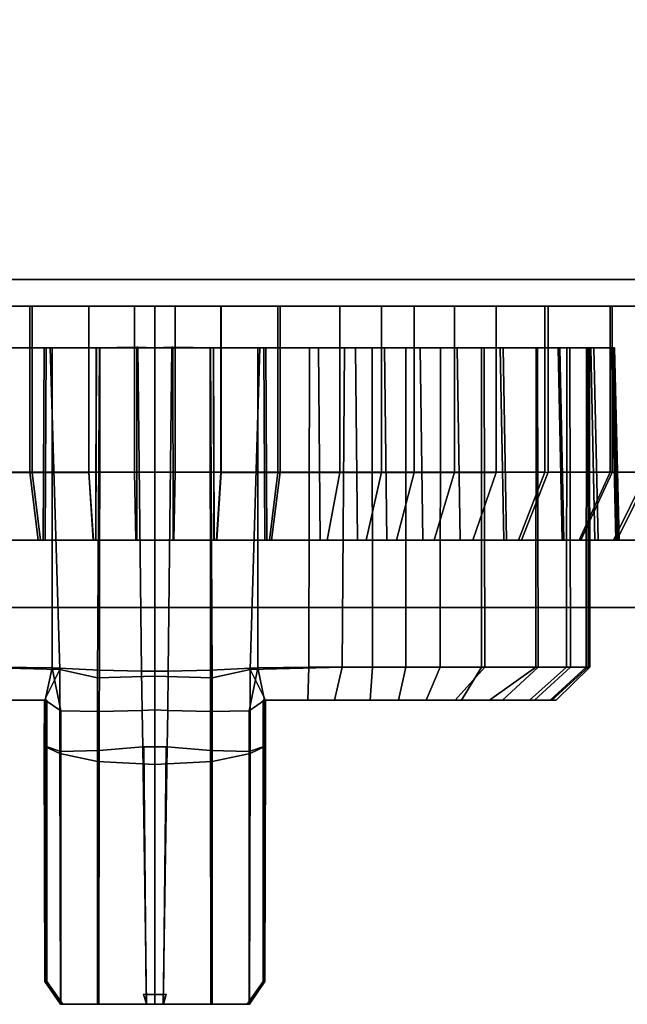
# Model space of a CAD drawing. Extents: x -17.9 to 18, y -14.2 to 13.3.
# Tile 19 of 61: x -2.9 to -1.5, y -14.2 to -11.9. Entities that reach past the tile are written whole.
import ezdxf

# ---------------------------------------------------------------- set-up
doc = ezdxf.new("R2010")
doc.units = 0
doc.layers.add('HDI8056C_KNOBS_-_2', color=252, linetype='CONTINUOUS')
doc.layers.add('RGM8058UC_-_BODY', color=252, linetype='CONTINUOUS')

msp = doc.modelspace()

# ---------------------------------------------------------------- linework, layer by layer
at = {"layer": 'HDI8056C_KNOBS_-_2'}
for points in [[(-3.7712, -12.6133, 3.171), (-3.7796, -12.6132, 2.9829), (-2.5725, -12.613, 2.9555)], [(-3.7796, -12.6132, 2.9829), (-3.7748, -12.6132, 2.8097), (-2.5725, -12.613, 2.9555)], [(-3.7748, -12.6132, 2.8097), (-3.7246, -12.6133, 2.5989), (-2.5725, -12.613, 2.9555)], [(-3.7167, -12.6133, 3.3611), (-3.7712, -12.6133, 3.171), (-2.5725, -12.613, 2.9555)], [(-3.7246, -12.6133, 2.5989), (-3.6353, -12.6133, 2.3746), (-2.5725, -12.613, 2.9555)], [(-3.6311, -12.6133, 3.556), (-3.7167, -12.6133, 3.3611), (-2.5725, -12.613, 2.9555)], [(-3.6353, -12.6133, 2.3746), (-3.4793, -12.6132, 2.1496), (-2.5725, -12.613, 2.9555)], [(-3.4866, -12.6133, 3.7519), (-3.6311, -12.6133, 3.556), (-2.5725, -12.613, 2.9555)], [(-3.3658, -12.6133, 3.8665), (-3.4866, -12.6133, 3.7519), (-2.5725, -12.613, 2.9555)], [(-3.4793, -12.6132, 2.1496), (-3.2691, -12.6132, 1.9664), (-2.5725, -12.613, 2.9555)], [(-3.1755, -12.6133, 4.0004), (-3.3658, -12.6133, 3.8665), (-2.5725, -12.613, 2.9555)], [(-3.2691, -12.6132, 1.9664), (-3.0991, -12.6132, 1.8619), (-2.5725, -12.613, 2.9555)], [(-3.002, -12.6133, 4.0866), (-3.1755, -12.6133, 4.0004), (-2.5725, -12.613, 2.9555)], [(-3.0991, -12.6132, 1.8619), (-2.8634, -12.6132, 1.7857), (-2.5725, -12.613, 2.9555)], [(-2.8634, -12.9994, 1.7857), (-2.8634, -12.6132, 1.7857), (-3.0991, -12.6132, 1.8619), (-3.0991, -12.9994, 1.8619)], [(-2.8582, -12.6133, 4.1321), (-3.002, -12.6133, 4.0866), (-2.5725, -12.613, 2.9555)], [(-3.002, -12.9996, 4.0866), (-3.002, -12.6133, 4.0866), (-2.8582, -12.6133, 4.1321), (-2.8582, -12.9996, 4.1321)], [(-2.8634, -12.6132, 1.7857), (-2.7265, -12.6132, 1.7514), (-2.5725, -12.613, 2.9555)], [(-2.7265, -12.9994, 1.7514), (-2.7265, -12.6132, 1.7514), (-2.8634, -12.6132, 1.7857), (-2.8634, -12.9994, 1.7857)], [(-2.7259, -12.6133, 4.1553), (-2.8582, -12.6133, 4.1321), (-2.5725, -12.613, 2.9555)], [(-2.8582, -12.9996, 4.1321), (-2.8582, -12.6133, 4.1321), (-2.7259, -12.6133, 4.1553), (-2.7259, -12.9996, 4.1553)], [(-2.7265, -12.6132, 1.7514), (-2.5725, -12.6132, 1.741), (-2.5725, -12.613, 2.9555)], [(-2.5725, -12.9994, 1.741), (-2.5725, -12.6132, 1.741), (-2.7265, -12.6132, 1.7514), (-2.7265, -12.9994, 1.7514)], [(-2.7259, -12.9996, 4.1553), (-2.7259, -12.6133, 4.1553), (-2.6197, -12.6123, 4.1679), (-2.6197, -12.9985, 4.1679)], [(-2.6197, -12.6123, 4.1679), (-2.7259, -12.6133, 4.1553), (-2.5725, -12.613, 2.9555)], [(-2.6197, -12.9985, 4.1679), (-2.6197, -12.6123, 4.1679), (-2.5725, -12.6133, 4.1698), (-2.5725, -12.9996, 4.1698)], [(-2.5725, -12.6133, 4.1698), (-2.6197, -12.6123, 4.1679), (-2.5725, -12.613, 2.9555)], [(-2.5725, -12.9996, 4.1698), (-2.5725, -12.6133, 4.1698), (-2.5252, -12.6123, 4.1679), (-2.5252, -12.9985, 4.1679)], [(-2.419, -12.6133, 4.1553), (-2.5252, -12.6123, 4.1679), (-2.5725, -12.613, 2.9555)], [(-2.5252, -12.6123, 4.1679), (-2.5725, -12.6133, 4.1698), (-2.5725, -12.613, 2.9555)], [(-2.5725, -12.6132, 1.741), (-2.4184, -12.6132, 1.7514), (-2.5725, -12.613, 2.9555)], [(-2.4184, -12.6132, 1.7514), (-2.2816, -12.6132, 1.7857), (-2.5725, -12.613, 2.9555)], [(-2.2816, -12.6132, 1.7857), (-2.0458, -12.6132, 1.8619), (-2.5725, -12.613, 2.9555)], [(-2.0458, -12.6132, 1.8619), (-1.8759, -12.6132, 1.9664), (-2.5725, -12.613, 2.9555)], [(-1.8759, -12.6132, 1.9664), (-1.6657, -12.6132, 2.1496), (-2.5725, -12.613, 2.9555)], [(-1.6657, -12.6132, 2.1496), (-1.5097, -12.6133, 2.3746), (-2.5725, -12.613, 2.9555)], [(-1.5097, -12.6133, 2.3746), (-1.4204, -12.6133, 2.5989), (-2.5725, -12.613, 2.9555)], [(-1.4204, -12.6133, 2.5989), (-1.3702, -12.6132, 2.8097), (-2.5725, -12.613, 2.9555)], [(-1.3702, -12.6132, 2.8097), (-1.3654, -12.6132, 2.9829), (-2.5725, -12.613, 2.9555)], [(-1.3654, -12.6132, 2.9829), (-1.3738, -12.6133, 3.171), (-2.5725, -12.613, 2.9555)], [(-1.3738, -12.6133, 3.171), (-1.4283, -12.6133, 3.3611), (-2.5725, -12.613, 2.9555)], [(-1.4283, -12.6133, 3.3611), (-1.5139, -12.6133, 3.556), (-2.5725, -12.613, 2.9555)], [(-1.5139, -12.6133, 3.556), (-1.6583, -12.6133, 3.7519), (-2.5725, -12.613, 2.9555)], [(-1.6583, -12.6133, 3.7519), (-1.7791, -12.6133, 3.8665), (-2.5725, -12.613, 2.9555)], [(-1.7791, -12.6133, 3.8665), (-1.9695, -12.6133, 4.0004), (-2.5725, -12.613, 2.9555)], [(-1.9695, -12.6133, 4.0004), (-2.1429, -12.6133, 4.0866), (-2.5725, -12.613, 2.9555)], [(-2.1429, -12.6133, 4.0866), (-2.2868, -12.6133, 4.1321), (-2.5725, -12.613, 2.9555)], [(-2.2868, -12.6133, 4.1321), (-2.419, -12.6133, 4.1553), (-2.5725, -12.613, 2.9555)], [(-2.4184, -12.9994, 1.7514), (-2.4184, -12.6132, 1.7514), (-2.5725, -12.6132, 1.741), (-2.5725, -12.9994, 1.741)], [(-2.5252, -12.9985, 4.1679), (-2.5252, -12.6123, 4.1679), (-2.419, -12.6133, 4.1553), (-2.419, -12.9996, 4.1553)], [(-2.419, -12.9996, 4.1553), (-2.419, -12.6133, 4.1553), (-2.2868, -12.6133, 4.1321), (-2.2868, -12.9996, 4.1321)], [(-2.2816, -12.9994, 1.7857), (-2.2816, -12.6132, 1.7857), (-2.4184, -12.6132, 1.7514), (-2.4184, -12.9994, 1.7514)], [(-2.2868, -12.9996, 4.1321), (-2.2868, -12.6133, 4.1321), (-2.1429, -12.6133, 4.0866), (-2.1429, -12.9996, 4.0866)], [(-2.0458, -12.9994, 1.8619), (-2.0458, -12.6132, 1.8619), (-2.2816, -12.6132, 1.7857), (-2.2816, -12.9994, 1.7857)], [(-2.1429, -12.9996, 4.0866), (-2.1429, -12.6133, 4.0866), (-1.9695, -12.6133, 4.0004), (-1.9695, -12.9996, 4.0004)], [(-1.8759, -12.9994, 1.9664), (-1.8759, -12.6132, 1.9664), (-2.0458, -12.6132, 1.8619), (-2.0458, -12.9994, 1.8619)], [(-1.9695, -12.9996, 4.0004), (-1.9695, -12.6133, 4.0004), (-1.7791, -12.6133, 3.8665), (-1.7791, -12.9996, 3.8665)], [(-1.6657, -12.9995, 2.1496), (-1.6657, -12.6132, 2.1496), (-1.8759, -12.6132, 1.9664), (-1.8759, -12.9994, 1.9664)], [(-1.7791, -12.9996, 3.8665), (-1.7791, -12.6133, 3.8665), (-1.6583, -12.6133, 3.7519), (-1.6583, -12.9995, 3.7519)], [(-1.5097, -12.9996, 2.3746), (-1.5097, -12.6133, 2.3746), (-1.6657, -12.6132, 2.1496), (-1.6657, -12.9995, 2.1496)], [(-1.6583, -12.9995, 3.7519), (-1.6583, -12.6133, 3.7519), (-1.5139, -12.6133, 3.556), (-1.5139, -12.9995, 3.556)], [(-1.5139, -12.9995, 3.556), (-1.5139, -12.6133, 3.556), (-1.4283, -12.6133, 3.3611), (-1.4283, -12.9995, 3.3611)], [(-1.4204, -12.9995, 2.5989), (-1.4204, -12.6133, 2.5989), (-1.5097, -12.6133, 2.3746), (-1.5097, -12.9996, 2.3746)], [(-2.8301, -12.7096, 1.9196), (-2.8326, -13.1575, 1.9093), (-3.0435, -13.1575, 1.9775), (-3.0388, -12.7096, 1.9871)], [(-2.816, -12.7096, 1.9761), (-2.8301, -12.7096, 1.9196), (-3.0388, -12.7096, 1.9871), (-3.0134, -12.7096, 2.04)], [(-2.7939, -13.458, 1.9742), (-2.816, -12.7096, 1.9761), (-3.0134, -12.7096, 2.04), (-3.0076, -13.4528, 2.0392)], [(-2.9528, -12.7097, 3.957), (-2.9566, -13.1576, 3.967), (-2.828, -13.1576, 4.0077), (-2.8255, -12.7098, 3.9974)], [(-2.9321, -12.7097, 3.9024), (-2.9528, -12.7097, 3.957), (-2.8255, -12.7098, 3.9974), (-2.8117, -12.7098, 3.9405)], [(-2.8117, -12.7098, 3.9405), (-2.8117, -13.4546, 3.9419), (-2.9302, -13.4528, 3.9046), (-2.9321, -12.7097, 3.9024)], [(-2.7089, -12.7096, 1.8892), (-2.7102, -13.1575, 1.8786), (-2.8326, -13.1575, 1.9093), (-2.8301, -12.7096, 1.9196)], [(-2.7014, -12.7096, 1.9474), (-2.7089, -12.7096, 1.8892), (-2.8301, -12.7096, 1.9196), (-2.816, -12.7096, 1.9761)], [(-2.8255, -12.7098, 3.9974), (-2.828, -13.1576, 4.0077), (-2.7097, -13.1576, 4.0285), (-2.7084, -12.7098, 4.0179)], [(-2.8117, -12.7098, 3.9405), (-2.8255, -12.7098, 3.9974), (-2.7084, -12.7098, 4.0179), (-2.7009, -12.7098, 3.9599)], [(-2.7057, -13.4776, 1.9499), (-2.7014, -12.7096, 1.9474), (-2.816, -12.7096, 1.9761), (-2.7939, -13.458, 1.9742)], [(-2.7017, -13.4596, 3.961), (-2.8117, -13.4546, 3.9419), (-2.8117, -12.7098, 3.9405), (-2.7009, -12.7098, 3.9599)], [(-2.5725, -12.7096, 1.8801), (-2.5725, -13.1575, 1.8694), (-2.7102, -13.1575, 1.8786), (-2.7089, -12.7096, 1.8892)], [(-2.7084, -12.7098, 4.0179), (-2.7097, -13.1576, 4.0285), (-2.6147, -13.1566, 4.0397), (-2.6143, -12.7087, 4.029)], [(-2.5725, -12.7096, 1.9387), (-2.5725, -12.7096, 1.8801), (-2.7089, -12.7096, 1.8892), (-2.7014, -12.7096, 1.9474)], [(-2.7009, -12.7098, 3.9599), (-2.7084, -12.7098, 4.0179), (-2.6143, -12.7087, 4.029), (-2.612, -12.7087, 3.9705)], [(-2.7014, -12.7096, 1.9474), (-2.7057, -13.4776, 1.9499), (-2.5725, -13.474, 1.9392), (-2.5725, -12.7096, 1.9387)], [(-2.612, -12.7087, 3.9705), (-2.6037, -13.4622, 3.9713), (-2.7017, -13.4596, 3.961), (-2.7009, -12.7098, 3.9599)], [(-2.6143, -12.7087, 4.029), (-2.6147, -13.1566, 4.0397), (-2.5725, -13.1576, 4.0414), (-2.5725, -12.7098, 4.0307)], [(-2.612, -12.7087, 3.9705), (-2.6143, -12.7087, 4.029), (-2.5725, -12.7098, 4.0307), (-2.5725, -12.7098, 3.972)], [(-2.5725, -13.4623, 3.9717), (-2.6037, -13.4622, 3.9713), (-2.612, -12.7087, 3.9705), (-2.5725, -12.7098, 3.972)], [(-2.5725, -13.4623, 3.9717), (-2.5725, -12.7098, 3.972), (-2.5329, -12.7087, 3.9705), (-2.5413, -13.4622, 3.9713)], [(-2.5725, -12.7098, 3.972), (-2.5725, -12.7098, 4.0307), (-2.5307, -12.7087, 4.029), (-2.5329, -12.7087, 3.9705)], [(-2.5725, -12.7098, 4.0307), (-2.5725, -13.1576, 4.0414), (-2.5302, -13.1566, 4.0397), (-2.5307, -12.7087, 4.029)], [(-2.4435, -12.7096, 1.9474), (-2.5725, -12.7096, 1.9387), (-2.5725, -13.474, 1.9392), (-2.4393, -13.4776, 1.9499)], [(-2.4435, -12.7096, 1.9474), (-2.4361, -12.7096, 1.8892), (-2.5725, -12.7096, 1.8801), (-2.5725, -12.7096, 1.9387)], [(-2.4361, -12.7096, 1.8892), (-2.4347, -13.1575, 1.8786), (-2.5725, -13.1575, 1.8694), (-2.5725, -12.7096, 1.8801)], [(-2.5329, -12.7087, 3.9705), (-2.444, -12.7098, 3.9599), (-2.4433, -13.4596, 3.961), (-2.5413, -13.4622, 3.9713)], [(-2.5329, -12.7087, 3.9705), (-2.5307, -12.7087, 4.029), (-2.4366, -12.7098, 4.0179), (-2.444, -12.7098, 3.9599)], [(-2.5307, -12.7087, 4.029), (-2.5302, -13.1566, 4.0397), (-2.4353, -13.1576, 4.0285), (-2.4366, -12.7098, 4.0179)], [(-2.4433, -13.4596, 3.961), (-2.444, -12.7098, 3.9599), (-2.3333, -12.7098, 3.9405), (-2.3333, -13.4546, 3.9419)], [(-2.444, -12.7098, 3.9599), (-2.4366, -12.7098, 4.0179), (-2.3195, -12.7098, 3.9974), (-2.3333, -12.7098, 3.9405)], [(-2.4393, -13.4776, 1.9499), (-2.351, -13.458, 1.9742), (-2.3289, -12.7096, 1.9761), (-2.4435, -12.7096, 1.9474)], [(-2.3289, -12.7096, 1.9761), (-2.3149, -12.7096, 1.9196), (-2.4361, -12.7096, 1.8892), (-2.4435, -12.7096, 1.9474)], [(-2.4366, -12.7098, 4.0179), (-2.4353, -13.1576, 4.0285), (-2.317, -13.1576, 4.0077), (-2.3195, -12.7098, 3.9974)], [(-2.3149, -12.7096, 1.9196), (-2.3123, -13.1575, 1.9093), (-2.4347, -13.1575, 1.8786), (-2.4361, -12.7096, 1.8892)], [(-2.351, -13.458, 1.9742), (-2.1374, -13.4528, 2.0392), (-2.1316, -12.7096, 2.04), (-2.3289, -12.7096, 1.9761)], [(-2.3333, -12.7098, 3.9405), (-2.2129, -12.7097, 3.9024), (-2.2148, -13.4528, 3.9046), (-2.3333, -13.4546, 3.9419)], [(-2.3333, -12.7098, 3.9405), (-2.3195, -12.7098, 3.9974), (-2.1921, -12.7097, 3.957), (-2.2129, -12.7097, 3.9024)], [(-2.1316, -12.7096, 2.04), (-2.1061, -12.7096, 1.9871), (-2.3149, -12.7096, 1.9196), (-2.3289, -12.7096, 1.9761)], [(-2.3195, -12.7098, 3.9974), (-2.317, -13.1576, 4.0077), (-2.1883, -13.1576, 3.967), (-2.1921, -12.7097, 3.957)], [(-2.1061, -12.7096, 1.9871), (-2.1015, -13.1575, 1.9775), (-2.3123, -13.1575, 1.9093), (-2.3149, -12.7096, 1.9196)], [(-2.2129, -12.7097, 3.9024), (-2.0677, -12.7097, 3.8303), (-2.0667, -13.4528, 3.8317), (-2.2148, -13.4528, 3.9046)], [(-2.2129, -12.7097, 3.9024), (-2.1921, -12.7097, 3.957), (-2.0385, -12.7097, 3.8807), (-2.0677, -12.7097, 3.8303)], [(-2.1921, -12.7097, 3.957), (-2.1883, -13.1576, 3.967), (-2.0332, -13.1576, 3.89), (-2.0385, -12.7097, 3.8807)], [(-2.1374, -13.4528, 2.0392), (-1.9894, -13.4528, 2.1285), (-1.9893, -12.7096, 2.1274), (-2.1316, -12.7096, 2.04)], [(-1.9893, -12.7096, 2.1274), (-1.9556, -12.7096, 2.0796), (-2.1061, -12.7096, 1.9871), (-2.1316, -12.7096, 2.04)], [(-1.9556, -12.7096, 2.0796), (-1.9495, -13.1575, 2.0709), (-2.1015, -13.1575, 1.9775), (-2.1061, -12.7096, 1.9871)], [(-2.0677, -12.7097, 3.8303), (-1.9083, -12.7097, 3.7181), (-1.9095, -13.4528, 3.7192), (-2.0667, -13.4528, 3.8317)], [(-2.0677, -12.7097, 3.8303), (-2.0385, -12.7097, 3.8807), (-1.87, -12.7097, 3.7622), (-1.9083, -12.7097, 3.7181)], [(-2.0385, -12.7097, 3.8807), (-2.0332, -13.1576, 3.89), (-1.863, -13.1576, 3.7702), (-1.87, -12.7097, 3.7622)], [(-1.9894, -13.4528, 2.1285), (-1.8132, -13.4528, 2.2861), (-1.8133, -12.7097, 2.2808), (-1.9893, -12.7096, 2.1274)], [(-1.8133, -12.7097, 2.2808), (-1.7695, -12.7097, 2.2419), (-1.9556, -12.7096, 2.0796), (-1.9893, -12.7096, 2.1274)], [(-1.7695, -12.7097, 2.2419), (-1.7615, -13.1575, 2.2348), (-1.9495, -13.1575, 2.0709), (-1.9556, -12.7096, 2.0796)], [(-1.9083, -12.7097, 3.7181), (-1.8072, -12.7097, 3.6222), (-1.8051, -13.4528, 3.6193), (-1.9095, -13.4528, 3.7192)], [(-1.9083, -12.7097, 3.7181), (-1.87, -12.7097, 3.7622), (-1.763, -12.7097, 3.6606), (-1.8072, -12.7097, 3.6222)], [(-1.87, -12.7097, 3.7622), (-1.863, -13.1576, 3.7702), (-1.755, -13.1576, 3.6677), (-1.763, -12.7097, 3.6606)], [(-1.8132, -13.4528, 2.2861), (-1.6812, -13.4528, 2.4685), (-1.6827, -12.7098, 2.4692), (-1.8133, -12.7097, 2.2808)], [(-1.6827, -12.7098, 2.4692), (-1.6314, -12.7098, 2.4411), (-1.7695, -12.7097, 2.2419), (-1.8133, -12.7097, 2.2808)], [(-1.6871, -13.4528, 3.4576), (-1.8051, -13.4528, 3.6193), (-1.8072, -12.7097, 3.6222), (-1.6863, -12.7097, 3.4582)], [(-1.8072, -12.7097, 3.6222), (-1.763, -12.7097, 3.6606), (-1.6351, -12.7097, 3.4872), (-1.6863, -12.7097, 3.4582)], [(-1.6314, -12.7098, 2.4411), (-1.622, -13.1576, 2.436), (-1.7615, -13.1575, 2.2348), (-1.7695, -12.7097, 2.2419)], [(-1.763, -12.7097, 3.6606), (-1.755, -13.1576, 3.6677), (-1.6258, -13.1576, 3.4925), (-1.6351, -12.7097, 3.4872)], [(-1.6155, -13.4528, 3.2957), (-1.6871, -13.4528, 3.4576), (-1.6863, -12.7097, 3.4582), (-1.6146, -12.7097, 3.295)], [(-1.6863, -12.7097, 3.4582), (-1.6351, -12.7097, 3.4872), (-1.5593, -12.7097, 3.3146), (-1.6146, -12.7097, 3.295)], [(-1.6812, -13.4528, 2.4685), (-1.6064, -13.4528, 2.6575), (-1.608, -12.7097, 2.6569), (-1.6827, -12.7098, 2.4692)], [(-1.608, -12.7097, 2.6569), (-1.5523, -12.7097, 2.6397), (-1.6314, -12.7098, 2.4411), (-1.6827, -12.7098, 2.4692)], [(-1.6351, -12.7097, 3.4872), (-1.6258, -13.1576, 3.4925), (-1.5493, -13.1576, 3.3182), (-1.5593, -12.7097, 3.3146)], [(-1.5523, -12.7097, 2.6397), (-1.5422, -13.1576, 2.6365), (-1.622, -13.1576, 2.436), (-1.6314, -12.7098, 2.4411)], [(-1.5699, -13.4528, 3.138), (-1.6155, -13.4528, 3.2957), (-1.6146, -12.7097, 3.295), (-1.5689, -12.7097, 3.1359)], [(-1.6146, -12.7097, 3.295), (-1.5593, -12.7097, 3.3146), (-1.511, -12.7097, 3.1463), (-1.5689, -12.7097, 3.1359)], [(-1.566, -12.7097, 2.8334), (-1.608, -12.7097, 2.6569), (-1.6064, -13.4528, 2.6575), (-1.565, -13.4528, 2.8343)], [(-1.566, -12.7097, 2.8334), (-1.5079, -12.7097, 2.8264), (-1.5523, -12.7097, 2.6397), (-1.608, -12.7097, 2.6569)], [(-1.5614, -13.4528, 2.9797), (-1.5699, -13.4528, 3.138), (-1.5689, -12.7097, 3.1359), (-1.5619, -12.7097, 2.9784)], [(-1.5689, -12.7097, 3.1359), (-1.511, -12.7097, 3.1463), (-1.5036, -12.7097, 2.9798), (-1.5619, -12.7097, 2.9784)], [(-1.565, -13.4528, 2.8343), (-1.5614, -13.4528, 2.9797), (-1.5619, -12.7097, 2.9784), (-1.566, -12.7097, 2.8334)], [(-1.5619, -12.7097, 2.9784), (-1.5036, -12.7097, 2.9798), (-1.5079, -12.7097, 2.8264), (-1.566, -12.7097, 2.8334)], [(-1.5593, -12.7097, 3.3146), (-1.5493, -13.1576, 3.3182), (-1.5005, -13.1576, 3.1482), (-1.511, -12.7097, 3.1463)], [(-1.5079, -12.7097, 2.8264), (-1.4973, -13.1576, 2.8251), (-1.5422, -13.1576, 2.6365), (-1.5523, -12.7097, 2.6397)], [(-1.511, -12.7097, 3.1463), (-1.5005, -13.1576, 3.1482), (-1.493, -13.1576, 2.98), (-1.5036, -12.7097, 2.9798)], [(-1.5036, -12.7097, 2.9798), (-1.493, -13.1576, 2.98), (-1.4973, -13.1576, 2.8251), (-1.5079, -12.7097, 2.8264)], [(-2.8436, -13.1575, 1.8652), (-2.8634, -12.9994, 1.7857), (-3.0991, -12.9994, 1.8619), (-3.0633, -13.1575, 1.9363)], [(-2.9728, -13.1576, 4.0096), (-3.002, -12.9996, 4.0866), (-2.8582, -12.9996, 4.1321), (-2.8388, -13.1576, 4.0521)], [(-2.716, -13.1575, 1.8332), (-2.7265, -12.9994, 1.7514), (-2.8634, -12.9994, 1.7857), (-2.8436, -13.1575, 1.8652)], [(-2.8388, -13.1576, 4.0521), (-2.8582, -12.9996, 4.1321), (-2.7259, -12.9996, 4.1553), (-2.7155, -13.1576, 4.0737)], [(-2.5725, -13.1575, 1.8236), (-2.5725, -12.9994, 1.741), (-2.7265, -12.9994, 1.7514), (-2.716, -13.1575, 1.8332)], [(-2.7155, -13.1576, 4.0737), (-2.7259, -12.9996, 4.1553), (-2.6197, -12.9985, 4.1679), (-2.6165, -13.1566, 4.0855)], [(-2.6165, -13.1566, 4.0855), (-2.6197, -12.9985, 4.1679), (-2.5725, -12.9996, 4.1698), (-2.5725, -13.1576, 4.0872)], [(-2.5725, -13.1576, 4.0872), (-2.5725, -12.9996, 4.1698), (-2.5252, -12.9985, 4.1679), (-2.5285, -13.1566, 4.0855)], [(-2.4289, -13.1575, 1.8332), (-2.4184, -12.9994, 1.7514), (-2.5725, -12.9994, 1.741), (-2.5725, -13.1575, 1.8236)], [(-2.5285, -13.1566, 4.0855), (-2.5252, -12.9985, 4.1679), (-2.419, -12.9996, 4.1553), (-2.4295, -13.1576, 4.0737)], [(-2.4295, -13.1576, 4.0737), (-2.419, -12.9996, 4.1553), (-2.2868, -12.9996, 4.1321), (-2.3062, -13.1576, 4.0521)], [(-2.3013, -13.1575, 1.8652), (-2.2816, -12.9994, 1.7857), (-2.4184, -12.9994, 1.7514), (-2.4289, -13.1575, 1.8332)], [(-2.3062, -13.1576, 4.0521), (-2.2868, -12.9996, 4.1321), (-2.1429, -12.9996, 4.0866), (-2.1721, -13.1576, 4.0096)], [(-2.0816, -13.1575, 1.9363), (-2.0458, -12.9994, 1.8619), (-2.2816, -12.9994, 1.7857), (-2.3013, -13.1575, 1.8652)], [(-2.1721, -13.1576, 4.0096), (-2.1429, -12.9996, 4.0866), (-1.9695, -12.9996, 4.0004), (-2.0105, -13.1576, 3.9294)], [(-1.9232, -13.1575, 2.0336), (-1.8759, -12.9994, 1.9664), (-2.0458, -12.9994, 1.8619), (-2.0816, -13.1575, 1.9363)], [(-2.0105, -13.1576, 3.9294), (-1.9695, -12.9996, 4.0004), (-1.7791, -12.9996, 3.8665), (-1.8331, -13.1576, 3.8045)], [(-1.7273, -13.1575, 2.2044), (-1.6657, -12.9995, 2.1496), (-1.8759, -12.9994, 1.9664), (-1.9232, -13.1575, 2.0336)], [(-1.8331, -13.1576, 3.8045), (-1.7791, -12.9996, 3.8665), (-1.6583, -12.9995, 3.7519), (-1.7205, -13.1576, 3.6977)], [(-1.5819, -13.1576, 2.4141), (-1.5097, -12.9996, 2.3746), (-1.6657, -12.9995, 2.1496), (-1.7273, -13.1575, 2.2044)], [(-1.7205, -13.1576, 3.6977), (-1.6583, -12.9995, 3.7519), (-1.5139, -12.9995, 3.556), (-1.5859, -13.1576, 3.5152)], [(-1.5859, -13.1576, 3.5152), (-1.5139, -12.9995, 3.556), (-1.4283, -12.9995, 3.3611), (-1.5061, -13.1576, 3.3335)], [(-1.4988, -13.1576, 2.6231), (-1.4204, -12.9995, 2.5989), (-1.5097, -12.9996, 2.3746), (-1.5819, -13.1576, 2.4141)], [(-1.5061, -13.1576, 3.3335), (-1.4283, -12.9995, 3.3611), (-1.3738, -12.9995, 3.171), (-1.4553, -13.1576, 3.1564)], [(-1.452, -13.1576, 2.8196), (-1.3702, -12.9995, 2.8097), (-1.4204, -12.9995, 2.5989), (-1.4988, -13.1576, 2.6231)], [(-2.8326, -13.1575, 1.9093), (-2.8436, -13.1575, 1.8652), (-3.0633, -13.1575, 1.9363), (-3.0435, -13.1575, 1.9775)], [(-2.9566, -13.1576, 3.967), (-2.9728, -13.1576, 4.0096), (-2.8388, -13.1576, 4.0521), (-2.828, -13.1576, 4.0077)], [(-2.7102, -13.1575, 1.8786), (-2.716, -13.1575, 1.8332), (-2.8436, -13.1575, 1.8652), (-2.8326, -13.1575, 1.9093)], [(-2.828, -13.1576, 4.0077), (-2.8388, -13.1576, 4.0521), (-2.7155, -13.1576, 4.0737), (-2.7097, -13.1576, 4.0285)], [(-2.5725, -13.1575, 1.8694), (-2.5725, -13.1575, 1.8236), (-2.716, -13.1575, 1.8332), (-2.7102, -13.1575, 1.8786)], [(-2.7097, -13.1576, 4.0285), (-2.7155, -13.1576, 4.0737), (-2.6165, -13.1566, 4.0855), (-2.6147, -13.1566, 4.0397)], [(-2.6147, -13.1566, 4.0397), (-2.6165, -13.1566, 4.0855), (-2.5725, -13.1576, 4.0872), (-2.5725, -13.1576, 4.0414)], [(-2.5725, -13.1576, 4.0414), (-2.5725, -13.1576, 4.0872), (-2.5285, -13.1566, 4.0855), (-2.5302, -13.1566, 4.0397)], [(-2.4347, -13.1575, 1.8786), (-2.4289, -13.1575, 1.8332), (-2.5725, -13.1575, 1.8236), (-2.5725, -13.1575, 1.8694)], [(-2.5302, -13.1566, 4.0397), (-2.5285, -13.1566, 4.0855), (-2.4295, -13.1576, 4.0737), (-2.4353, -13.1576, 4.0285)], [(-2.4353, -13.1576, 4.0285), (-2.4295, -13.1576, 4.0737), (-2.3062, -13.1576, 4.0521), (-2.317, -13.1576, 4.0077)], [(-2.3123, -13.1575, 1.9093), (-2.3013, -13.1575, 1.8652), (-2.4289, -13.1575, 1.8332), (-2.4347, -13.1575, 1.8786)], [(-2.317, -13.1576, 4.0077), (-2.3062, -13.1576, 4.0521), (-2.1721, -13.1576, 4.0096), (-2.1883, -13.1576, 3.967)], [(-2.1015, -13.1575, 1.9775), (-2.0816, -13.1575, 1.9363), (-2.3013, -13.1575, 1.8652), (-2.3123, -13.1575, 1.9093)], [(-2.1883, -13.1576, 3.967), (-2.1721, -13.1576, 4.0096), (-2.0105, -13.1576, 3.9294), (-2.0332, -13.1576, 3.89)], [(-1.9495, -13.1575, 2.0709), (-1.9232, -13.1575, 2.0336), (-2.0816, -13.1575, 1.9363), (-2.1015, -13.1575, 1.9775)], [(-2.0332, -13.1576, 3.89), (-2.0105, -13.1576, 3.9294), (-1.8331, -13.1576, 3.8045), (-1.863, -13.1576, 3.7702)], [(-1.7615, -13.1575, 2.2348), (-1.7273, -13.1575, 2.2044), (-1.9232, -13.1575, 2.0336), (-1.9495, -13.1575, 2.0709)], [(-1.863, -13.1576, 3.7702), (-1.8331, -13.1576, 3.8045), (-1.7205, -13.1576, 3.6977), (-1.755, -13.1576, 3.6677)], [(-1.622, -13.1576, 2.436), (-1.5819, -13.1576, 2.4141), (-1.7273, -13.1575, 2.2044), (-1.7615, -13.1575, 2.2348)], [(-1.755, -13.1576, 3.6677), (-1.7205, -13.1576, 3.6977), (-1.5859, -13.1576, 3.5152), (-1.6258, -13.1576, 3.4925)], [(-1.6258, -13.1576, 3.4925), (-1.5859, -13.1576, 3.5152), (-1.5061, -13.1576, 3.3335), (-1.5493, -13.1576, 3.3182)], [(-1.5422, -13.1576, 2.6365), (-1.4988, -13.1576, 2.6231), (-1.5819, -13.1576, 2.4141), (-1.622, -13.1576, 2.436)], [(-1.5493, -13.1576, 3.3182), (-1.5061, -13.1576, 3.3335), (-1.4553, -13.1576, 3.1564), (-1.5005, -13.1576, 3.1482)], [(-1.4973, -13.1576, 2.8251), (-1.452, -13.1576, 2.8196), (-1.4988, -13.1576, 2.6231), (-1.5422, -13.1576, 2.6365)], [(-1.5005, -13.1576, 3.1482), (-1.4553, -13.1576, 3.1564), (-1.4474, -13.1576, 2.9811), (-1.493, -13.1576, 2.98)], [(-1.493, -13.1576, 2.98), (-1.4474, -13.1576, 2.9811), (-1.452, -13.1576, 2.8196), (-1.4973, -13.1576, 2.8251)], [(-2.99, -13.5296, 2.1229), (-2.8294, -13.5296, 2.0583), (-2.7939, -13.458, 1.9742), (-3.0076, -13.4528, 2.0392)], [(-2.9302, -13.4528, 3.9046), (-2.8117, -13.4546, 3.9419), (-2.8275, -13.5296, 3.8529), (-2.9276, -13.5296, 3.8084)], [(-2.8294, -13.5296, 2.0583), (-2.8298, -13.6365, 2.0557), (-2.7935, -13.6538, 1.975), (-2.7939, -13.458, 1.9742)], [(-2.8117, -13.4546, 3.9419), (-2.7914, -13.5544, 3.9392), (-2.8275, -13.5296, 3.8529)], [(-2.7018, -13.5557, 3.9613), (-2.7914, -13.5544, 3.9392), (-2.8117, -13.4546, 3.9419), (-2.7017, -13.4596, 3.961)], [(-2.7057, -13.4776, 1.9499), (-2.7939, -13.458, 1.9742), (-2.7935, -13.6538, 1.975), (-2.7057, -13.6719, 1.9508)], [(-2.7017, -13.4596, 3.961), (-2.6037, -13.4622, 3.9713), (-2.6022, -13.5536, 3.9714), (-2.7018, -13.5557, 3.9613)], [(-2.5725, -13.552, 3.9716), (-2.6022, -13.5536, 3.9714), (-2.6037, -13.4622, 3.9713), (-2.5725, -13.4623, 3.9717)], [(-2.5725, -13.552, 3.9716), (-2.5725, -13.4623, 3.9717), (-2.5413, -13.4622, 3.9713), (-2.5428, -13.5536, 3.9714)], [(-2.4433, -13.4596, 3.961), (-2.4432, -13.5557, 3.9613), (-2.5428, -13.5536, 3.9714), (-2.5413, -13.4622, 3.9713)], [(-2.4432, -13.5557, 3.9613), (-2.4433, -13.4596, 3.961), (-2.3333, -13.4546, 3.9419), (-2.3536, -13.5544, 3.9392)], [(-2.4393, -13.4776, 1.9499), (-2.4393, -13.6719, 1.9508), (-2.3514, -13.6538, 1.975), (-2.351, -13.458, 1.9742)], [(-2.3333, -13.4546, 3.9419), (-2.3174, -13.5296, 3.8529), (-2.3536, -13.5544, 3.9392)], [(-2.3156, -13.5296, 2.0583), (-2.351, -13.458, 1.9742), (-2.3514, -13.6538, 1.975), (-2.3152, -13.6365, 2.0557)], [(-2.155, -13.5296, 2.1229), (-2.1374, -13.4528, 2.0392), (-2.351, -13.458, 1.9742), (-2.3156, -13.5296, 2.0583)], [(-2.2148, -13.4528, 3.9046), (-2.2173, -13.5296, 3.8084), (-2.3174, -13.5296, 3.8529), (-2.3333, -13.4546, 3.9419)], [(-2.0667, -13.4528, 3.8317), (-2.072, -13.5296, 3.7362), (-2.2173, -13.5296, 3.8084), (-2.2148, -13.4528, 3.9046)], [(-2.1374, -13.4528, 2.0392), (-2.155, -13.5296, 2.1229), (-2.0061, -13.5296, 2.2133), (-1.9894, -13.4528, 2.1285)], [(-1.9095, -13.4528, 3.7192), (-1.9421, -13.5296, 3.6244), (-2.072, -13.5296, 3.7362), (-2.0667, -13.4528, 3.8317)], [(-1.9894, -13.4528, 2.1285), (-2.0061, -13.5296, 2.2133), (-1.86, -13.5296, 2.352), (-1.8132, -13.4528, 2.2861)], [(-1.8051, -13.4528, 3.6193), (-1.874, -13.5296, 3.559), (-1.9421, -13.5296, 3.6244), (-1.9095, -13.4528, 3.7192)], [(-1.6871, -13.4528, 3.4576), (-1.7949, -13.5296, 3.4582), (-1.874, -13.5296, 3.559), (-1.8051, -13.4528, 3.6193)], [(-1.8132, -13.4528, 2.2861), (-1.86, -13.5296, 2.352), (-1.764, -13.5296, 2.492), (-1.6812, -13.4528, 2.4685)], [(-1.6155, -13.4528, 3.2957), (-1.7012, -13.5296, 3.278), (-1.7949, -13.5296, 3.4582), (-1.6871, -13.4528, 3.4576)], [(-1.6812, -13.4528, 2.4685), (-1.764, -13.5296, 2.492), (-1.6899, -13.5296, 2.643), (-1.6064, -13.4528, 2.6575)], [(-1.5699, -13.4528, 3.138), (-1.6538, -13.5296, 3.1054), (-1.7012, -13.5296, 3.278), (-1.6155, -13.4528, 3.2957)], [(-1.565, -13.4528, 2.8343), (-1.6064, -13.4528, 2.6575), (-1.6899, -13.5296, 2.643), (-1.6496, -13.5296, 2.8067)], [(-1.5614, -13.4528, 2.9797), (-1.6396, -13.5296, 2.9549), (-1.6538, -13.5296, 3.1054), (-1.5699, -13.4528, 3.138)], [(-1.6496, -13.5296, 2.8067), (-1.6396, -13.5296, 2.9549), (-1.5614, -13.4528, 2.9797), (-1.565, -13.4528, 2.8343)], [(-2.7057, -13.4776, 1.9499), (-2.7057, -13.6719, 1.9508), (-2.5725, -13.6791, 1.9402), (-2.5725, -13.474, 1.9392)], [(-2.4393, -13.4776, 1.9499), (-2.5725, -13.474, 1.9392), (-2.5725, -13.6791, 1.9402), (-2.4393, -13.6719, 1.9508)], [(-2.8294, -13.5296, 2.0583), (-2.99, -13.5296, 2.1229), (-2.9554, -13.5296, 2.345), (-2.8253, -13.5296, 2.3072)], [(-2.9367, -13.5296, 2.5629), (-2.8243, -13.5296, 2.5276), (-2.8253, -13.5296, 2.3072), (-2.9554, -13.5296, 2.345)], [(-2.8243, -13.5296, 2.5276), (-2.9367, -13.5296, 2.5629), (-2.9216, -13.5296, 2.7724), (-2.8238, -13.5296, 2.7587)], [(-2.9276, -13.5296, 3.8084), (-2.8275, -13.5296, 3.8529), (-2.8238, -13.5296, 3.495), (-2.9218, -13.5296, 3.4868)], [(-2.8238, -13.5296, 3.246), (-2.9211, -13.5296, 3.2372), (-2.9218, -13.5296, 3.4868), (-2.8238, -13.5296, 3.495)], [(-2.8238, -13.5296, 3.0254), (-2.8238, -13.5296, 2.7587), (-2.9216, -13.5296, 2.7724), (-2.9211, -13.5296, 3.0205)], [(-2.9211, -13.5296, 3.0205), (-2.9211, -13.5296, 3.2372), (-2.8238, -13.5296, 3.246), (-2.8238, -13.5296, 3.0254)], [(-2.8253, -13.6217, 2.3097), (-2.8298, -13.6365, 2.0557), (-2.8294, -13.5296, 2.0583), (-2.8253, -13.5296, 2.3072)], [(-2.8277, -13.6361, 3.8661), (-2.8238, -13.6196, 3.495), (-2.8238, -13.5296, 3.495), (-2.8275, -13.5296, 3.8529)], [(-2.8275, -13.5296, 3.8529), (-2.7914, -13.5544, 3.9392), (-2.7914, -13.6487, 3.9366), (-2.8277, -13.6361, 3.8661)], [(-2.8243, -13.6196, 2.5276), (-2.8253, -13.6217, 2.3097), (-2.8253, -13.5296, 2.3072), (-2.8243, -13.5296, 2.5276)], [(-2.8239, -13.6196, 2.7587), (-2.8243, -13.6196, 2.5276), (-2.8243, -13.5296, 2.5276), (-2.8238, -13.5296, 2.7587)], [(-2.8238, -13.6196, 3.0254), (-2.8239, -13.6196, 2.7587), (-2.8238, -13.5296, 2.7587), (-2.8238, -13.5296, 3.0254)], [(-2.8238, -13.6196, 3.495), (-2.8238, -13.6196, 3.246), (-2.8238, -13.5296, 3.246), (-2.8238, -13.5296, 3.495)], [(-2.8238, -13.6196, 3.246), (-2.8238, -13.6196, 3.0254), (-2.8238, -13.5296, 3.0254), (-2.8238, -13.5296, 3.246)], [(-2.3174, -13.5296, 3.8529), (-2.3173, -13.6361, 3.8661), (-2.3536, -13.6487, 3.9366), (-2.3536, -13.5544, 3.9392)], [(-2.2173, -13.5296, 3.8084), (-2.2232, -13.5296, 3.4868), (-2.3211, -13.5296, 3.495), (-2.3174, -13.5296, 3.8529)], [(-2.3211, -13.5296, 3.246), (-2.3211, -13.5296, 3.495), (-2.2232, -13.5296, 3.4868), (-2.2239, -13.5296, 3.2372)], [(-2.3211, -13.5296, 3.0254), (-2.2239, -13.5296, 3.0205), (-2.2233, -13.5296, 2.7724), (-2.3211, -13.5296, 2.7587)], [(-2.3207, -13.5296, 2.5276), (-2.3211, -13.5296, 2.7587), (-2.2233, -13.5296, 2.7724), (-2.2083, -13.5296, 2.5629)], [(-2.2239, -13.5296, 3.0205), (-2.3211, -13.5296, 3.0254), (-2.3211, -13.5296, 3.246), (-2.2239, -13.5296, 3.2372)], [(-2.3173, -13.6361, 3.8661), (-2.3174, -13.5296, 3.8529), (-2.3211, -13.5296, 3.495), (-2.3211, -13.6196, 3.495)], [(-2.3211, -13.6196, 3.0254), (-2.3211, -13.5296, 3.0254), (-2.3211, -13.5296, 2.7587), (-2.3211, -13.6196, 2.7587)], [(-2.3211, -13.6196, 3.495), (-2.3211, -13.5296, 3.495), (-2.3211, -13.5296, 3.246), (-2.3211, -13.6196, 3.246)], [(-2.3211, -13.6196, 2.7587), (-2.3211, -13.5296, 2.7587), (-2.3207, -13.5296, 2.5276), (-2.3207, -13.6196, 2.5276)], [(-2.3211, -13.6196, 3.246), (-2.3211, -13.5296, 3.246), (-2.3211, -13.5296, 3.0254), (-2.3211, -13.6196, 3.0254)], [(-2.3207, -13.6196, 2.5276), (-2.3207, -13.5296, 2.5276), (-2.3196, -13.5296, 2.3072), (-2.3196, -13.6217, 2.3097)], [(-2.2083, -13.5296, 2.5629), (-2.1895, -13.5296, 2.345), (-2.3196, -13.5296, 2.3072), (-2.3207, -13.5296, 2.5276)], [(-2.3156, -13.5296, 2.0583), (-2.3196, -13.5296, 2.3072), (-2.1895, -13.5296, 2.345), (-2.155, -13.5296, 2.1229)], [(-2.3196, -13.6217, 2.3097), (-2.3196, -13.5296, 2.3072), (-2.3156, -13.5296, 2.0583), (-2.3152, -13.6365, 2.0557)], [(-2.2239, -13.5296, 3.0205), (-2.078, -13.5296, 3.0277), (-2.0647, -13.5296, 2.81), (-2.2233, -13.5296, 2.7724)], [(-2.2239, -13.5296, 3.2372), (-2.0778, -13.5296, 3.2436), (-2.078, -13.5296, 3.0277), (-2.2239, -13.5296, 3.0205)], [(-2.2232, -13.5296, 3.4868), (-2.0839, -13.5296, 3.4795), (-2.0778, -13.5296, 3.2436), (-2.2239, -13.5296, 3.2372)], [(-2.2233, -13.5296, 2.7724), (-2.0647, -13.5296, 2.81), (-2.0527, -13.5296, 2.6085), (-2.2083, -13.5296, 2.5629)], [(-2.2173, -13.5296, 3.8084), (-2.072, -13.5296, 3.7362), (-2.0839, -13.5296, 3.4795), (-2.2232, -13.5296, 3.4868)], [(-2.0527, -13.5296, 2.6085), (-2.0374, -13.5296, 2.4058), (-2.1895, -13.5296, 2.345), (-2.2083, -13.5296, 2.5629)], [(-2.1895, -13.5296, 2.345), (-2.0374, -13.5296, 2.4058), (-2.0061, -13.5296, 2.2133), (-2.155, -13.5296, 2.1229)], [(-2.0839, -13.5296, 3.4795), (-1.936, -13.5296, 3.4591), (-1.8639, -13.5296, 3.2587), (-2.0778, -13.5296, 3.2436)], [(-2.072, -13.5296, 3.7362), (-1.9421, -13.5296, 3.6244), (-1.936, -13.5296, 3.4591), (-2.0839, -13.5296, 3.4795)], [(-2.078, -13.5296, 3.0277), (-1.8489, -13.5296, 3.0682), (-1.8379, -13.5296, 2.8841), (-2.0647, -13.5296, 2.81)], [(-1.8639, -13.5296, 3.2587), (-1.8489, -13.5296, 3.0682), (-2.078, -13.5296, 3.0277), (-2.0778, -13.5296, 3.2436)], [(-1.8379, -13.5296, 2.8841), (-1.8474, -13.5296, 2.7097), (-2.0527, -13.5296, 2.6085), (-2.0647, -13.5296, 2.81)], [(-1.8474, -13.5296, 2.7097), (-1.8745, -13.5296, 2.5232), (-2.0374, -13.5296, 2.4058), (-2.0527, -13.5296, 2.6085)], [(-2.0374, -13.5296, 2.4058), (-1.8745, -13.5296, 2.5232), (-1.86, -13.5296, 2.352), (-2.0061, -13.5296, 2.2133)], [(-1.9421, -13.5296, 3.6244), (-1.874, -13.5296, 3.559), (-1.7949, -13.5296, 3.4582), (-1.936, -13.5296, 3.4591)], [(-1.936, -13.5296, 3.4591), (-1.7949, -13.5296, 3.4582), (-1.7012, -13.5296, 3.278), (-1.8639, -13.5296, 3.2587)], [(-1.8745, -13.5296, 2.5232), (-1.6899, -13.5296, 2.643), (-1.764, -13.5296, 2.492), (-1.86, -13.5296, 2.352)], [(-1.6496, -13.5296, 2.8067), (-1.6899, -13.5296, 2.643), (-1.8745, -13.5296, 2.5232), (-1.8474, -13.5296, 2.7097)], [(-1.7012, -13.5296, 3.278), (-1.6538, -13.5296, 3.1054), (-1.8489, -13.5296, 3.0682), (-1.8639, -13.5296, 3.2587)], [(-1.8489, -13.5296, 3.0682), (-1.6538, -13.5296, 3.1054), (-1.6396, -13.5296, 2.9549), (-1.8379, -13.5296, 2.8841)], [(-1.6396, -13.5296, 2.9549), (-1.6496, -13.5296, 2.8067), (-1.8474, -13.5296, 2.7097), (-1.8379, -13.5296, 2.8841)], [(-2.7914, -13.5544, 3.9392), (-2.7018, -13.5557, 3.9613), (-2.7018, -13.6469, 3.9613), (-2.7914, -13.6487, 3.9366)], [(-2.7018, -13.5557, 3.9613), (-2.6022, -13.5536, 3.9714), (-2.6008, -13.638, 3.9716), (-2.7018, -13.6469, 3.9613)], [(-2.6008, -13.638, 3.9716), (-2.6022, -13.5536, 3.9714), (-2.5725, -13.552, 3.9716), (-2.5725, -13.638, 3.9716)], [(-2.5441, -13.638, 3.9716), (-2.5725, -13.638, 3.9716), (-2.5725, -13.552, 3.9716), (-2.5428, -13.5536, 3.9714)], [(-2.4432, -13.5557, 3.9613), (-2.4431, -13.6469, 3.9613), (-2.5441, -13.638, 3.9716), (-2.5428, -13.5536, 3.9714)], [(-2.3536, -13.5544, 3.9392), (-2.3536, -13.6487, 3.9366), (-2.4431, -13.6469, 3.9613), (-2.4432, -13.5557, 3.9613)], [(-2.8283, -14.1839, 2.0671), (-2.8298, -13.6365, 2.0557), (-2.8253, -13.6217, 2.3097), (-2.8253, -14.1839, 2.3468)], [(-2.8277, -13.6361, 3.8661), (-2.8276, -14.1839, 3.8331), (-2.8238, -14.1839, 3.5204), (-2.8238, -13.6196, 3.495)], [(-2.8243, -13.6196, 2.5276), (-2.8246, -14.1839, 2.5285), (-2.8253, -14.1839, 2.3468), (-2.8253, -13.6217, 2.3097)], [(-2.8239, -13.6196, 2.7587), (-2.8238, -14.1839, 2.759), (-2.8246, -14.1839, 2.5285), (-2.8243, -13.6196, 2.5276)], [(-2.8238, -13.6196, 3.0254), (-2.8238, -14.1839, 3.0264), (-2.8238, -14.1839, 2.759), (-2.8239, -13.6196, 2.7587)], [(-2.8238, -13.6196, 3.495), (-2.8238, -14.1839, 3.5204), (-2.8238, -14.1839, 3.2594), (-2.8238, -13.6196, 3.246)], [(-2.8238, -13.6196, 3.246), (-2.8238, -14.1839, 3.2594), (-2.8238, -14.1839, 3.0264), (-2.8238, -13.6196, 3.0254)], [(-2.3173, -13.6361, 3.8661), (-2.3211, -13.6196, 3.495), (-2.3211, -14.1839, 3.5204), (-2.3174, -14.1839, 3.8331)], [(-2.3211, -13.6196, 3.0254), (-2.3211, -13.6196, 2.7587), (-2.3211, -14.1839, 2.759), (-2.3211, -14.1839, 3.0264)], [(-2.3211, -13.6196, 3.495), (-2.3211, -13.6196, 3.246), (-2.3211, -14.1839, 3.2594), (-2.3211, -14.1839, 3.5204)], [(-2.3211, -13.6196, 2.7587), (-2.3207, -13.6196, 2.5276), (-2.3204, -14.1839, 2.5285), (-2.3211, -14.1839, 2.759)], [(-2.3211, -13.6196, 3.246), (-2.3211, -13.6196, 3.0254), (-2.3211, -14.1839, 3.0264), (-2.3211, -14.1839, 3.2594)], [(-2.3207, -13.6196, 2.5276), (-2.3196, -13.6217, 2.3097), (-2.3196, -14.1839, 2.3468), (-2.3204, -14.1839, 2.5285)], [(-2.3167, -14.1839, 2.0671), (-2.3196, -14.1839, 2.3468), (-2.3196, -13.6217, 2.3097), (-2.3152, -13.6365, 2.0557)], [(-2.7935, -13.6538, 1.975), (-2.8298, -13.6365, 2.0557), (-2.8283, -14.1839, 2.0671), (-2.7923, -14.2369, 1.9775)], [(-2.8277, -13.6361, 3.8661), (-2.7914, -13.6487, 3.9366), (-2.7914, -14.2369, 3.9206), (-2.8276, -14.1839, 3.8331)], [(-2.7914, -13.6487, 3.9366), (-2.7018, -13.6469, 3.9613), (-2.7027, -14.2369, 3.9396), (-2.7914, -14.2369, 3.9206)], [(-2.6008, -13.638, 3.9716), (-2.5918, -14.2369, 3.9499), (-2.7027, -14.2369, 3.9396), (-2.7018, -13.6469, 3.9613)], [(-2.5918, -14.2369, 3.9499), (-2.6008, -13.638, 3.9716), (-2.5986, -13.638, 3.965), (-2.5925, -14.2138, 3.9238)], [(-2.6008, -13.638, 3.9716), (-2.5725, -13.638, 3.9716), (-2.5725, -13.638, 3.9645), (-2.5986, -13.638, 3.965)], [(-2.5725, -13.638, 3.9645), (-2.5725, -14.2138, 3.9238), (-2.5925, -14.2138, 3.9238), (-2.5986, -13.638, 3.965)], [(-2.5725, -13.638, 3.9645), (-2.5464, -13.638, 3.965), (-2.5524, -14.2138, 3.9238), (-2.5725, -14.2138, 3.9238)], [(-2.5441, -13.638, 3.9716), (-2.5464, -13.638, 3.965), (-2.5725, -13.638, 3.9645), (-2.5725, -13.638, 3.9716)], [(-2.5532, -14.2369, 3.9499), (-2.5524, -14.2138, 3.9238), (-2.5464, -13.638, 3.965), (-2.5441, -13.638, 3.9716)], [(-2.5441, -13.638, 3.9716), (-2.4431, -13.6469, 3.9613), (-2.4422, -14.2369, 3.9396), (-2.5532, -14.2369, 3.9499)], [(-2.3536, -13.6487, 3.9366), (-2.3536, -14.2369, 3.9206), (-2.4422, -14.2369, 3.9396), (-2.4431, -13.6469, 3.9613)], [(-2.3173, -13.6361, 3.8661), (-2.3174, -14.1839, 3.8331), (-2.3536, -14.2369, 3.9206), (-2.3536, -13.6487, 3.9366)], [(-2.3514, -13.6538, 1.975), (-2.3526, -14.2369, 1.9775), (-2.3167, -14.1839, 2.0671), (-2.3152, -13.6365, 2.0557)], [(-2.7057, -13.6719, 1.9508), (-2.7935, -13.6538, 1.975), (-2.7923, -14.2369, 1.9775), (-2.7057, -14.2369, 1.9535)], [(-2.5725, -13.6791, 1.9402), (-2.7057, -13.6719, 1.9508), (-2.7057, -14.2369, 1.9535), (-2.5725, -14.2369, 1.943)], [(-2.5725, -13.6791, 1.9402), (-2.5725, -14.2369, 1.943), (-2.4392, -14.2369, 1.9535), (-2.4393, -13.6719, 1.9508)], [(-2.4393, -13.6719, 1.9508), (-2.4392, -14.2369, 1.9535), (-2.3526, -14.2369, 1.9775), (-2.3514, -13.6538, 1.975)], [(-2.8283, -14.1839, 2.0671), (-2.8253, -14.1839, 2.3468), (-2.7881, -14.2369, 2.3468), (-2.7923, -14.2369, 1.9775)], [(-2.8238, -14.1839, 3.5204), (-2.8276, -14.1839, 3.8331), (-2.7914, -14.2369, 3.9206), (-2.7866, -14.2369, 3.5204)], [(-2.8253, -14.1839, 2.3468), (-2.8246, -14.1839, 2.5285), (-2.7874, -14.2369, 2.5285), (-2.7881, -14.2369, 2.3468)], [(-2.8246, -14.1839, 2.5285), (-2.8238, -14.1839, 2.759), (-2.7866, -14.2369, 2.759), (-2.7874, -14.2369, 2.5285)], [(-2.8238, -14.1839, 2.759), (-2.8238, -14.1839, 3.0264), (-2.7866, -14.2369, 3.0264), (-2.7866, -14.2369, 2.759)], [(-2.8238, -14.1839, 3.2594), (-2.8238, -14.1839, 3.5204), (-2.7866, -14.2369, 3.5204), (-2.7866, -14.2369, 3.2594)], [(-2.8238, -14.1839, 3.0264), (-2.8238, -14.1839, 3.2594), (-2.7866, -14.2369, 3.2594), (-2.7866, -14.2369, 3.0264)], [(-2.3211, -14.1839, 3.5204), (-2.3583, -14.2369, 3.5204), (-2.3536, -14.2369, 3.9206), (-2.3174, -14.1839, 3.8331)], [(-2.3211, -14.1839, 2.759), (-2.3583, -14.2369, 2.759), (-2.3583, -14.2369, 3.0264), (-2.3211, -14.1839, 3.0264)], [(-2.3211, -14.1839, 3.2594), (-2.3583, -14.2369, 3.2594), (-2.3583, -14.2369, 3.5204), (-2.3211, -14.1839, 3.5204)], [(-2.3204, -14.1839, 2.5285), (-2.3576, -14.2369, 2.5285), (-2.3583, -14.2369, 2.759), (-2.3211, -14.1839, 2.759)], [(-2.3211, -14.1839, 3.0264), (-2.3583, -14.2369, 3.0264), (-2.3583, -14.2369, 3.2594), (-2.3211, -14.1839, 3.2594)], [(-2.3196, -14.1839, 2.3468), (-2.3568, -14.2369, 2.3468), (-2.3576, -14.2369, 2.5285), (-2.3204, -14.1839, 2.5285)], [(-2.3167, -14.1839, 2.0671), (-2.3526, -14.2369, 1.9775), (-2.3568, -14.2369, 2.3468), (-2.3196, -14.1839, 2.3468)], [(-2.5725, -14.2138, 3.9238), (-2.5725, -14.2138, 3.5369), (-2.599, -14.2134, 3.5403), (-2.5925, -14.2138, 3.9238)], [(-2.5725, -14.2138, 3.5369), (-2.5725, -14.2369, 3.5402), (-2.5922, -14.2369, 3.5436), (-2.599, -14.2134, 3.5403)], [(-2.5922, -14.2369, 3.5436), (-2.5918, -14.2369, 3.9499), (-2.5925, -14.2138, 3.9238), (-2.599, -14.2134, 3.5403)], [(-2.5725, -14.2138, 3.9238), (-2.5524, -14.2138, 3.9238), (-2.546, -14.2134, 3.5403), (-2.5725, -14.2138, 3.5369)], [(-2.5725, -14.2138, 3.5369), (-2.546, -14.2134, 3.5403), (-2.5528, -14.2369, 3.5436), (-2.5725, -14.2369, 3.5402)], [(-2.5528, -14.2369, 3.5436), (-2.546, -14.2134, 3.5403), (-2.5524, -14.2138, 3.9238), (-2.5532, -14.2369, 3.9499)], [(-2.6928, -14.2369, 2.3325), (-2.7057, -14.2369, 1.9535), (-2.7923, -14.2369, 1.9775), (-2.7881, -14.2369, 2.3468)], [(-2.7914, -14.2369, 3.9206), (-2.7027, -14.2369, 3.9396), (-2.693, -14.2369, 3.5331), (-2.7866, -14.2369, 3.5204)], [(-2.7874, -14.2369, 2.5285), (-2.6892, -14.2369, 2.5203), (-2.6928, -14.2369, 2.3325), (-2.7881, -14.2369, 2.3468)], [(-2.7866, -14.2369, 2.759), (-2.6903, -14.2369, 2.7574), (-2.6892, -14.2369, 2.5203), (-2.7874, -14.2369, 2.5285)], [(-2.693, -14.2369, 3.5331), (-2.6921, -14.2369, 3.2621), (-2.7866, -14.2369, 3.2594), (-2.7866, -14.2369, 3.5204)], [(-2.7866, -14.2369, 3.2594), (-2.6921, -14.2369, 3.2621), (-2.6912, -14.2369, 3.0264), (-2.7866, -14.2369, 3.0264)], [(-2.6912, -14.2369, 3.0264), (-2.6903, -14.2369, 2.7574), (-2.7866, -14.2369, 2.759), (-2.7866, -14.2369, 3.0264)], [(-2.5725, -14.2369, 1.943), (-2.7057, -14.2369, 1.9535), (-2.6928, -14.2369, 2.3325), (-2.5725, -14.2369, 2.3284)], [(-2.693, -14.2369, 3.5331), (-2.7027, -14.2369, 3.9396), (-2.5918, -14.2369, 3.9499), (-2.5922, -14.2369, 3.5436)], [(-2.5725, -14.2369, 3.265), (-2.6921, -14.2369, 3.2621), (-2.693, -14.2369, 3.5331), (-2.5922, -14.2369, 3.5436)], [(-2.6892, -14.2369, 2.5203), (-2.5725, -14.2369, 2.5175), (-2.5725, -14.2369, 2.3284), (-2.6928, -14.2369, 2.3325)], [(-2.6921, -14.2369, 3.2621), (-2.5725, -14.2369, 3.265), (-2.5725, -14.2369, 3.0265), (-2.6912, -14.2369, 3.0264)], [(-2.5725, -14.2369, 3.0265), (-2.5725, -14.2369, 2.7558), (-2.6903, -14.2369, 2.7574), (-2.6912, -14.2369, 3.0264)], [(-2.5725, -14.2369, 2.5175), (-2.6892, -14.2369, 2.5203), (-2.6903, -14.2369, 2.7574), (-2.5725, -14.2369, 2.7558)], [(-2.5725, -14.2369, 3.265), (-2.5922, -14.2369, 3.5436), (-2.5725, -14.2369, 3.5402)], [(-2.5725, -14.2369, 3.265), (-2.5725, -14.2369, 3.5402), (-2.5528, -14.2369, 3.5436)], [(-2.5725, -14.2369, 3.265), (-2.5528, -14.2369, 3.5436), (-2.452, -14.2369, 3.5331), (-2.4528, -14.2369, 3.2621)], [(-2.5725, -14.2369, 2.5175), (-2.5725, -14.2369, 2.7558), (-2.4546, -14.2369, 2.7574), (-2.4557, -14.2369, 2.5203)], [(-2.4528, -14.2369, 3.2621), (-2.4537, -14.2369, 3.0264), (-2.5725, -14.2369, 3.0265), (-2.5725, -14.2369, 3.265)], [(-2.5725, -14.2369, 3.0265), (-2.4537, -14.2369, 3.0264), (-2.4546, -14.2369, 2.7574), (-2.5725, -14.2369, 2.7558)], [(-2.5725, -14.2369, 1.943), (-2.5725, -14.2369, 2.3284), (-2.4522, -14.2369, 2.3325), (-2.4392, -14.2369, 1.9535)], [(-2.4557, -14.2369, 2.5203), (-2.4522, -14.2369, 2.3325), (-2.5725, -14.2369, 2.3284), (-2.5725, -14.2369, 2.5175)], [(-2.452, -14.2369, 3.5331), (-2.5528, -14.2369, 3.5436), (-2.5532, -14.2369, 3.9499), (-2.4422, -14.2369, 3.9396)], [(-2.3583, -14.2369, 2.759), (-2.3576, -14.2369, 2.5285), (-2.4557, -14.2369, 2.5203), (-2.4546, -14.2369, 2.7574)], [(-2.3576, -14.2369, 2.5285), (-2.3568, -14.2369, 2.3468), (-2.4522, -14.2369, 2.3325), (-2.4557, -14.2369, 2.5203)], [(-2.4537, -14.2369, 3.0264), (-2.3583, -14.2369, 3.0264), (-2.3583, -14.2369, 2.759), (-2.4546, -14.2369, 2.7574)], [(-2.3583, -14.2369, 3.2594), (-2.3583, -14.2369, 3.0264), (-2.4537, -14.2369, 3.0264), (-2.4528, -14.2369, 3.2621)], [(-2.452, -14.2369, 3.5331), (-2.3583, -14.2369, 3.5204), (-2.3583, -14.2369, 3.2594), (-2.4528, -14.2369, 3.2621)], [(-2.4522, -14.2369, 2.3325), (-2.3568, -14.2369, 2.3468), (-2.3526, -14.2369, 1.9775), (-2.4392, -14.2369, 1.9535)], [(-2.3536, -14.2369, 3.9206), (-2.3583, -14.2369, 3.5204), (-2.452, -14.2369, 3.5331), (-2.4422, -14.2369, 3.9396)]]:
    msp.add_3dface(points, dxfattribs=at)
at = {"layer": 'RGM8058UC_-_BODY'}
for points in [[(-5.6867, -10.5613, 7.5263), (5.6879, -10.5613, 7.5263), (5.6879, -12.5511, 7.5263), (-5.6867, -12.5511, 7.5263)], [(-5.6867, -12.5511, 0.0396), (5.6879, -12.5511, 0.0396), (5.6879, -10.5613, 0.0396), (-5.6867, -10.5613, 0.0396)], [(5.6879, -12.5511, 0.0396), (-5.6867, -12.5511, 0.0396), (-5.6867, -12.5511, 5.9875), (5.6879, -12.5511, 5.9875)], [(5.6879, -12.5511, 5.9875), (-5.6867, -12.5511, 5.9875), (-5.6867, -13.3138, 5.9875), (5.6879, -13.3138, 5.9875)], [(-5.6867, -12.5511, 7.5263), (5.6879, -12.5511, 7.5263), (5.6879, -13.3138, 7.5263), (-5.6867, -13.3138, 7.5263)], [(-5.6867, -13.3138, 7.5263), (5.6879, -13.3138, 7.5263), (5.6879, -13.3138, 5.9875), (-5.6867, -13.3138, 5.9875)]]:
    msp.add_3dface(points, dxfattribs=at)

doc.saveas('drawing.dxf')
